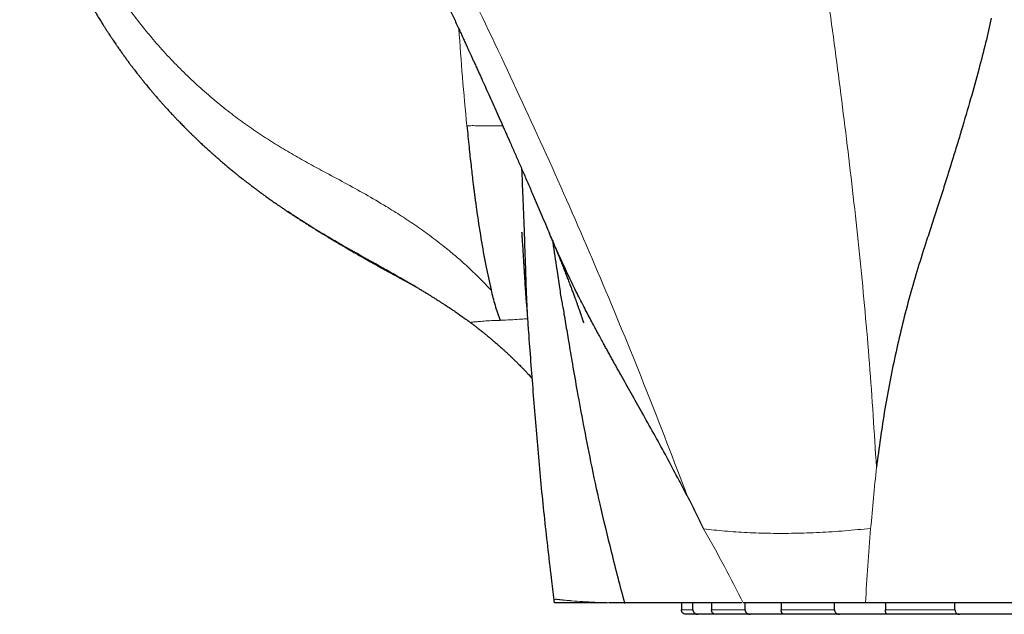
# Model space of a CAD drawing. Header units: millimetres. Extents: x 8 to 1329, y 12 to 1074.
# Tile 224 of 256: x 1068 to 1111, y 756 to 782. Entities that reach past the tile are written whole.
import ezdxf

# ---------------------------------------------------------------- set-up
doc = ezdxf.new("R2010")
doc.units = ezdxf.units.MM

msp = doc.modelspace()

# ---------------------------------------------------------------- linework, layer by layer
at = {"color": 7, "linetype": 'Continuous', "lineweight": 30}
for p, q in [((1079.865, 773.625), (1079.734, 773.708)), ((1087.724, 768.853), (1087.724, 768.853)), ((1094.454, 756.592), (1093.758, 756.592)), ((1096.949, 756.592), (1096.955, 756.288)), ((1097.672, 756.092), (1097.149, 756.092)), ((1098.43, 756.092), (1097.672, 756.092)), ((1099.964, 756.092), (1098.43, 756.092)), ((1101.428, 756.092), (1099.964, 756.092)), ((1103.869, 756.092), (1101.428, 756.092)), ((1105.939, 756.092), (1103.869, 756.092)), ((1109.12, 756.092), (1105.939, 756.092)), ((1111.655, 756.092), (1109.12, 756.092))]:
    msp.add_line(p, q, dxfattribs=at)
at = {"color": 252, "linetype": 'Continuous', "lineweight": 0}
for p, q in [((1085.247, 770.469), (1084.794, 770.734)), ((1096.955, 756.288), (1097.455, 756.288)), ((1098.272, 756.288), (1099.74, 756.288)), ((1101.317, 756.288), (1103.652, 756.288)), ((1105.882, 756.288), (1108.925, 756.288))]:
    msp.add_line(p, q, dxfattribs=at)
at = {"color": 7, "linetype": 'Continuous', "lineweight": 30, "flags": 128}
for points in [[(1097.455, 756.288), (1097.452, 756.514), (1097.451, 756.592)], [(1098.266, 756.592), (1098.267, 756.514), (1098.272, 756.288)], [(1099.74, 756.288), (1099.737, 756.514), (1099.736, 756.592)], [(1101.311, 756.592), (1101.312, 756.514), (1101.317, 756.288)], [(1103.652, 756.288), (1103.65, 756.514), (1103.65, 756.592)], [(1105.876, 756.592), (1105.878, 756.514), (1105.882, 756.288)], [(1108.925, 756.288), (1108.925, 756.514), (1108.925, 756.592)]]:
    msp.add_lwpolyline(points, dxfattribs=at)
at = {"color": 7, "linetype": 'Continuous', "lineweight": 30}
for points, knots in [([(1067.993, 827.758), (1068.008, 827.69), (1068.065, 827.417), (1068.167, 826.946), (1068.298, 826.349), (1068.43, 825.77), (1068.562, 825.211), (1068.694, 824.671), (1068.826, 824.149), (1068.966, 823.612), (1069.115, 823.065), (1069.27, 822.51), (1069.424, 821.979), (1069.574, 821.472), (1069.721, 820.988), (1069.865, 820.528), (1070.003, 820.092), (1070.137, 819.679), (1070.265, 819.288), (1070.388, 818.921), (1070.505, 818.575), (1070.614, 818.258), (1070.715, 817.968), (1070.808, 817.704), (1070.895, 817.46), (1070.975, 817.235), (1071.047, 817.035), (1071.111, 816.859), (1071.167, 816.705), (1071.217, 816.566), (1071.264, 816.441), (1071.306, 816.326), (1071.346, 816.219), (1071.384, 816.116), (1071.421, 816.018), (1071.455, 815.925), (1071.487, 815.841), (1071.514, 815.768), (1071.54, 815.7), (1071.567, 815.628), (1071.6, 815.54), (1071.641, 815.434), (1071.688, 815.309), (1071.742, 815.167), (1071.803, 815.009), (1071.871, 814.833), (1071.945, 814.641), (1072.025, 814.436), (1072.109, 814.221), (1072.198, 813.997), (1072.292, 813.759), (1072.39, 813.515), (1072.489, 813.268), (1072.589, 813.021), (1072.84, 812.403), (1073.229, 811.465), (1073.763, 810.21), (1074.161, 809.295), (1074.437, 808.67), (1074.586, 808.333), (1074.735, 807.997), (1074.872, 807.692), (1074.993, 807.423), (1075.096, 807.194), (1075.191, 806.984), (1075.279, 806.79), (1075.359, 806.612), (1075.433, 806.452), (1075.497, 806.31), (1075.554, 806.185), (1075.603, 806.079), (1075.643, 805.991), (1075.675, 805.922), (1075.703, 805.861), (1075.731, 805.8), (1075.766, 805.724), (1075.81, 805.628), (1075.865, 805.509), (1075.93, 805.367), (1075.999, 805.218), (1076.07, 805.066), (1076.14, 804.913), (1076.215, 804.752), (1076.292, 804.587), (1076.368, 804.422), (1076.445, 804.258), (1076.654, 803.81), (1076.994, 803.086), (1077.39, 802.249), (1077.71, 801.576), (1077.957, 801.057), (1078.213, 800.522), (1078.476, 799.971), (1078.749, 799.404), (1079.029, 798.821), (1079.25, 798.364), (1079.405, 798.043), (1079.489, 797.867), (1079.567, 797.705), (1079.638, 797.559), (1079.702, 797.427), (1079.759, 797.31), (1079.805, 797.214), (1079.843, 797.136), (1079.872, 797.075), (1079.897, 797.023), (1079.918, 796.981), (1079.934, 796.947), (1079.947, 796.92), (1079.962, 796.89), (1079.981, 796.849), (1080.009, 796.792), (1080.043, 796.721), (1080.083, 796.64), (1080.126, 796.55), (1080.173, 796.453), (1080.231, 796.333), (1080.301, 796.189), (1080.384, 796.017), (1080.475, 795.83), (1080.573, 795.627), (1080.679, 795.408), (1080.791, 795.177), (1080.905, 794.941), (1081.019, 794.706), (1081.166, 794.402), (1081.345, 794.033), (1081.567, 793.575), (1081.793, 793.107), (1082.024, 792.63), (1082.246, 792.171), (1082.458, 791.73), (1082.662, 791.308), (1082.856, 790.904), (1083.041, 790.521), (1083.216, 790.158), (1083.38, 789.815), (1083.536, 789.491), (1083.682, 789.186), (1083.819, 788.9), (1083.923, 788.683), (1083.996, 788.531), (1084.039, 788.44), (1084.079, 788.358), (1084.111, 788.289), (1084.138, 788.235), (1084.16, 788.187), (1084.185, 788.135), (1084.217, 788.067), (1084.259, 787.981), (1084.309, 787.876), (1084.366, 787.755), (1084.429, 787.624), (1084.493, 787.49), (1084.605, 787.255), (1084.766, 786.916), (1084.97, 786.487), (1085.171, 786.063), (1085.369, 785.643), (1085.574, 785.209), (1085.776, 784.781), (1085.975, 784.357), (1086.171, 783.94), (1086.373, 783.508), (1086.581, 783.061), (1086.797, 782.598), (1086.98, 782.203), (1087.126, 781.887), (1087.231, 781.659), (1087.328, 781.449), (1087.417, 781.255), (1087.498, 781.079), (1087.571, 780.92), (1087.636, 780.778), (1087.693, 780.653), (1087.742, 780.548), (1087.782, 780.46), (1087.815, 780.388), (1087.847, 780.318), (1087.88, 780.245), (1087.917, 780.164), (1087.967, 780.053), (1088.033, 779.91), (1088.113, 779.733), (1088.222, 779.492), (1088.36, 779.189), (1088.526, 778.82), (1088.698, 778.437), (1088.877, 778.039), (1089.06, 777.627), (1089.25, 777.199), (1089.447, 776.755), (1089.649, 776.297), (1089.856, 775.824), (1090.068, 775.336), (1090.287, 774.831), (1090.493, 774.353), (1090.686, 773.903), (1090.864, 773.485), (1091.028, 773.099), (1091.132, 772.852), (1091.176, 772.748)], [0, 0, 0, 0, 0.003455, 0.013807, 0.023941, 0.033841, 0.043324, 0.052558, 0.061531, 0.070239, 0.080252, 0.089876, 0.099107, 0.107943, 0.116384, 0.124433, 0.13209, 0.139357, 0.146234, 0.152723, 0.158823, 0.164535, 0.169566, 0.174253, 0.178597, 0.182597, 0.186254, 0.189282, 0.192026, 0.194488, 0.196684, 0.19873, 0.200646, 0.202434, 0.204253, 0.205915, 0.207422, 0.208739, 0.209826, 0.211073, 0.212649, 0.214554, 0.216787, 0.219348, 0.222184, 0.225335, 0.228803, 0.232586, 0.236369, 0.240422, 0.244745, 0.249214, 0.253684, 0.258157, 0.26263, 0.287264, 0.309299, 0.331374, 0.337562, 0.343753, 0.349946, 0.356094, 0.360625, 0.364831, 0.368715, 0.372276, 0.375577, 0.378542, 0.381171, 0.383466, 0.385425, 0.38705, 0.38834, 0.389288, 0.3904, 0.39177, 0.393508, 0.395729, 0.398357, 0.401394, 0.403993, 0.406831, 0.409875, 0.41294, 0.415997, 0.419045, 0.422085, 0.4409, 0.459392, 0.468769, 0.478417, 0.488367, 0.498619, 0.509173, 0.520029, 0.531186, 0.534708, 0.537991, 0.540998, 0.543729, 0.546184, 0.548364, 0.550267, 0.55157, 0.552702, 0.553664, 0.554457, 0.555079, 0.555532, 0.555985, 0.556748, 0.557824, 0.559185, 0.560705, 0.56237, 0.564181, 0.566137, 0.569063, 0.572264, 0.575739, 0.579488, 0.583587, 0.587966, 0.592404, 0.596777, 0.601085, 0.609359, 0.617383, 0.626609, 0.635482, 0.644002, 0.652202, 0.660045, 0.667534, 0.674658, 0.681394, 0.687741, 0.693699, 0.699413, 0.704718, 0.709614, 0.711426, 0.713169, 0.714704, 0.715974, 0.716978, 0.717733, 0.718627, 0.719872, 0.721467, 0.723413, 0.725709, 0.728177, 0.730666, 0.733176, 0.741206, 0.749448, 0.756986, 0.764691, 0.772654, 0.781006, 0.788397, 0.796067, 0.804015, 0.812241, 0.820745, 0.829518, 0.833997, 0.838166, 0.842027, 0.845579, 0.848822, 0.851708, 0.854297, 0.856589, 0.858589, 0.860079, 0.861383, 0.862574, 0.863902, 0.865391, 0.867039, 0.869954, 0.873253, 0.876725, 0.883158, 0.889886, 0.896909, 0.904122, 0.911621, 0.919405, 0.927473, 0.935836, 0.94436, 0.953192, 0.962331, 0.971777, 0.979138, 0.986675, 0.994388, 1, 1, 1, 1]), ([(1068.476, 789.409), (1068.479, 789.396), (1068.495, 789.331), (1068.523, 789.223), (1068.557, 789.092), (1068.584, 788.989), (1068.605, 788.911), (1068.619, 788.856), (1068.63, 788.816), (1068.638, 788.789), (1068.643, 788.77), (1068.648, 788.751), (1068.654, 788.727), (1068.662, 788.7), (1068.671, 788.668), (1068.685, 788.619), (1068.704, 788.55), (1068.73, 788.457), (1068.76, 788.354), (1068.793, 788.242), (1068.828, 788.121), (1068.868, 787.989), (1068.912, 787.845), (1068.96, 787.693), (1069.029, 787.479), (1069.117, 787.213), (1069.224, 786.902), (1069.33, 786.607), (1069.433, 786.329), (1069.534, 786.067), (1069.631, 785.822), (1069.724, 785.594), (1069.813, 785.382), (1069.898, 785.185), (1069.977, 785.005), (1070.051, 784.84), (1070.12, 784.689), (1070.185, 784.549), (1070.243, 784.425), (1070.298, 784.31), (1070.354, 784.194), (1070.42, 784.06), (1070.493, 783.913), (1070.571, 783.759), (1070.65, 783.607), (1070.729, 783.456), (1070.808, 783.309), (1070.885, 783.168), (1070.955, 783.041), (1071.01, 782.941), (1071.052, 782.867), (1071.087, 782.807), (1071.123, 782.743), (1071.165, 782.67), (1071.213, 782.588), (1071.265, 782.498), (1071.352, 782.352), (1071.473, 782.151), (1071.6, 781.947), (1071.698, 781.792), (1071.765, 781.687), (1071.831, 781.584), (1071.894, 781.489), (1071.948, 781.406), (1071.995, 781.336), (1072.038, 781.271), (1072.084, 781.203), (1072.138, 781.123), (1072.201, 781.031), (1072.277, 780.92), (1072.365, 780.795), (1072.46, 780.66), (1072.555, 780.528), (1072.65, 780.397), (1072.743, 780.27), (1072.832, 780.15), (1072.915, 780.04), (1072.99, 779.942), (1073.06, 779.851), (1073.129, 779.762), (1073.203, 779.667), (1073.285, 779.564), (1073.375, 779.451), (1073.46, 779.345), (1073.538, 779.249), (1073.607, 779.166), (1073.675, 779.084), (1073.738, 779.009), (1073.79, 778.947), (1073.832, 778.898), (1073.866, 778.859), (1073.896, 778.823), (1073.934, 778.778), (1073.985, 778.719), (1074.05, 778.644), (1074.125, 778.559), (1074.206, 778.468), (1074.291, 778.372), (1074.381, 778.272), (1074.465, 778.181), (1074.542, 778.097), (1074.609, 778.024), (1074.674, 777.955), (1074.732, 777.894), (1074.782, 777.841), (1074.824, 777.797), (1074.859, 777.759), (1074.896, 777.72), (1074.942, 777.673), (1075.002, 777.611), (1075.07, 777.541), (1075.142, 777.468), (1075.222, 777.387), (1075.308, 777.301), (1075.4, 777.209), (1075.479, 777.132), (1075.544, 777.069), (1075.592, 777.022), (1075.633, 776.982), (1075.668, 776.948), (1075.699, 776.919), (1075.729, 776.89), (1075.765, 776.856), (1075.812, 776.81), (1075.873, 776.753), (1075.945, 776.686), (1076.022, 776.613), (1076.1, 776.541), (1076.175, 776.473), (1076.246, 776.408), (1076.331, 776.331), (1076.429, 776.243), (1076.539, 776.145), (1076.631, 776.065), (1076.711, 775.995), (1076.785, 775.931), (1076.867, 775.86), (1076.953, 775.787), (1077.064, 775.694), (1077.195, 775.584), (1077.332, 775.472), (1077.448, 775.378), (1077.542, 775.302), (1077.627, 775.234), (1077.702, 775.175), (1077.76, 775.129), (1077.803, 775.095), (1077.834, 775.071), (1077.862, 775.049), (1077.892, 775.026), (1077.93, 774.996), (1077.978, 774.959), (1078.032, 774.918), (1078.099, 774.867), (1078.177, 774.807), (1078.27, 774.737), (1078.369, 774.663), (1078.459, 774.596), (1078.537, 774.539), (1078.601, 774.492), (1078.661, 774.449), (1078.717, 774.408), (1078.775, 774.366), (1078.84, 774.32), (1078.918, 774.264), (1079.003, 774.204), (1079.09, 774.143), (1079.171, 774.086), (1079.244, 774.036), (1079.306, 773.993), (1079.356, 773.959), (1079.399, 773.929), (1079.446, 773.898), (1079.502, 773.86), (1079.569, 773.814), (1079.661, 773.752), (1079.759, 773.687), (1079.833, 773.639), (1079.861, 773.62)], [0, 0, 0, 0, 0.001958, 0.009584, 0.016062, 0.021389, 0.024947, 0.027701, 0.02965, 0.030939, 0.031663, 0.032603, 0.033761, 0.035136, 0.03673, 0.038542, 0.042432, 0.047059, 0.052428, 0.057851, 0.063872, 0.070496, 0.077725, 0.085561, 0.093547, 0.110138, 0.126008, 0.141139, 0.155511, 0.169104, 0.181903, 0.193896, 0.205087, 0.215499, 0.225129, 0.233824, 0.2418, 0.249334, 0.256483, 0.26171, 0.267989, 0.275321, 0.283558, 0.291995, 0.300539, 0.308691, 0.316936, 0.325111, 0.332271, 0.338263, 0.341828, 0.344916, 0.348434, 0.352571, 0.357326, 0.362537, 0.3678, 0.382437, 0.397213, 0.40342, 0.409584, 0.415705, 0.421483, 0.426427, 0.430531, 0.433961, 0.438031, 0.44282, 0.448329, 0.454557, 0.462859, 0.471068, 0.479185, 0.487209, 0.49514, 0.502748, 0.509609, 0.515806, 0.521237, 0.526729, 0.532753, 0.539318, 0.546544, 0.554467, 0.559695, 0.565187, 0.570803, 0.575731, 0.57984, 0.58308, 0.585531, 0.587619, 0.590208, 0.59436, 0.599401, 0.605245, 0.611443, 0.617934, 0.624719, 0.631796, 0.636831, 0.642002, 0.646884, 0.651171, 0.654865, 0.657964, 0.66047, 0.662743, 0.666174, 0.670554, 0.675791, 0.681122, 0.686376, 0.693141, 0.699776, 0.706247, 0.710156, 0.713592, 0.716557, 0.719049, 0.72107, 0.722989, 0.725523, 0.728689, 0.733083, 0.738302, 0.743979, 0.74943, 0.75464, 0.75961, 0.764338, 0.772393, 0.779956, 0.787165, 0.791359, 0.796403, 0.802247, 0.808158, 0.813897, 0.824674, 0.834792, 0.841616, 0.848021, 0.853739, 0.858747, 0.863047, 0.865374, 0.867425, 0.869199, 0.870955, 0.873461, 0.876766, 0.880487, 0.884187, 0.889968, 0.896064, 0.902638, 0.909358, 0.913862, 0.918026, 0.921896, 0.925559, 0.929118, 0.933289, 0.938208, 0.944258, 0.949958, 0.955179, 0.959921, 0.964096, 0.9671, 0.969687, 0.972616, 0.976309, 0.980766, 0.985982, 0.994605, 1, 1, 1, 1]), ([(1110.515, 782.173), (1110.433, 781.813), (1110.261, 781.055), (1109.955, 779.878), (1109.603, 778.607), (1109.283, 777.519), (1109.016, 776.636), (1108.814, 775.979), (1108.604, 775.304), (1108.385, 774.613), (1108.159, 773.906), (1107.925, 773.182), (1107.494, 771.885), (1106.922, 770.02), (1106.323, 767.57), (1105.832, 765.079), (1105.602, 763.376), (1105.486, 762.522)], [0, 0, 0, 0, 0.050995, 0.107345, 0.169027, 0.236091, 0.26797, 0.300956, 0.335059, 0.370293, 0.406669, 0.444201, 0.482902, 0.610218, 0.738952, 0.868957, 1, 1, 1, 1]), ([(1087.564, 777.455), (1087.595, 777.147), (1087.652, 776.568), (1087.739, 775.757), (1087.804, 775.193), (1087.848, 774.841), (1087.87, 774.667), (1087.891, 774.503), (1087.912, 774.349), (1087.931, 774.205), (1087.949, 774.071), (1087.967, 773.947), (1088.038, 773.431), (1088.171, 772.56), (1088.378, 771.373), (1088.542, 770.634), (1088.621, 770.281)], [0, 0, 0, 0, 0.126737, 0.238274, 0.334334, 0.359667, 0.383645, 0.406269, 0.427538, 0.447454, 0.466017, 0.483228, 0.499089, 0.680356, 0.847125, 1, 1, 1, 1]), ([(1089.957, 775.592), (1089.974, 775.186), (1090.011, 774.298), (1090.059, 773.068), (1090.101, 771.916), (1090.135, 770.929), (1090.161, 770.008), (1090.193, 769.422), (1090.208, 769.147)], [0, 0, 0, 0, 0.188373, 0.41124, 0.57068, 0.723681, 0.870579, 1, 1, 1, 1]), ([(1079.731, 773.704), (1079.743, 773.696), (1079.781, 773.671), (1079.843, 773.63), (1079.919, 773.58), (1079.995, 773.531), (1080.077, 773.477), (1080.169, 773.418), (1080.263, 773.357), (1080.351, 773.3), (1080.429, 773.25), (1080.505, 773.202), (1080.589, 773.149), (1080.674, 773.095), (1080.754, 773.045), (1080.82, 773.003), (1080.879, 772.967), (1080.941, 772.928), (1081.01, 772.885), (1081.082, 772.841), (1081.146, 772.802), (1081.198, 772.77), (1081.247, 772.739), (1081.304, 772.705), (1081.366, 772.667), (1081.428, 772.629), (1081.481, 772.597), (1081.532, 772.566), (1081.586, 772.534), (1081.648, 772.496), (1081.714, 772.457), (1081.777, 772.419), (1081.832, 772.387), (1081.882, 772.357), (1081.936, 772.325), (1081.991, 772.292), (1082.043, 772.262), (1082.085, 772.237), (1082.123, 772.215), (1082.166, 772.19), (1082.214, 772.161), (1082.262, 772.133), (1082.305, 772.108), (1082.347, 772.084), (1082.389, 772.059), (1082.427, 772.037), (1082.454, 772.022), (1082.471, 772.012), (1082.484, 772.004), (1082.504, 771.992), (1082.534, 771.975), (1082.59, 771.943), (1082.67, 771.897), (1082.774, 771.838), (1082.886, 771.773), (1083.009, 771.704), (1083.14, 771.63), (1083.28, 771.551), (1083.43, 771.468), (1083.582, 771.382), (1083.738, 771.296), (1083.895, 771.21), (1084.053, 771.123), (1084.206, 771.039), (1084.347, 770.961), (1084.476, 770.891), (1084.592, 770.827), (1084.697, 770.77), (1084.789, 770.719), (1084.869, 770.675), (1084.937, 770.638), (1084.993, 770.607), (1085.036, 770.583), (1085.068, 770.566), (1085.093, 770.552), (1085.114, 770.54), (1085.136, 770.528), (1085.158, 770.516), (1085.18, 770.504), (1085.203, 770.491), (1085.225, 770.479), (1085.243, 770.469), (1085.26, 770.459), (1085.278, 770.449), (1085.296, 770.439), (1085.311, 770.43), (1085.328, 770.421), (1085.34, 770.414), (1085.348, 770.409), (1085.35, 770.409)], [0, 0, 0, 0, 0.00545, 0.01738, 0.028879, 0.040307, 0.052388, 0.066881, 0.082209, 0.095701, 0.107202, 0.118197, 0.130381, 0.145422, 0.15707, 0.167031, 0.175479, 0.184059, 0.194936, 0.2071, 0.216722, 0.224005, 0.230874, 0.239103, 0.249756, 0.259218, 0.267197, 0.274145, 0.28222, 0.291817, 0.302422, 0.312174, 0.320446, 0.3274, 0.334735, 0.345157, 0.352503, 0.358504, 0.364078, 0.369973, 0.377887, 0.386068, 0.391911, 0.397509, 0.405218, 0.411254, 0.415133, 0.417129, 0.419072, 0.421301, 0.426513, 0.432828, 0.447265, 0.463656, 0.481809, 0.501755, 0.523515, 0.547109, 0.572553, 0.599859, 0.625978, 0.653619, 0.682357, 0.709575, 0.73484, 0.758166, 0.779563, 0.798939, 0.816433, 0.832062, 0.845849, 0.857825, 0.868038, 0.876383, 0.882712, 0.888696, 0.898258, 0.904891, 0.911655, 0.922143, 0.931441, 0.938646, 0.946008, 0.95503, 0.96513, 0.973844, 0.981376, 0.996531, 1, 1, 1, 1]), ([(1089.961, 772.806), (1089.961, 772.806), (1089.96, 772.807), (1089.961, 772.799), (1089.962, 772.781), (1089.964, 772.75), (1089.966, 772.712), (1089.968, 772.675), (1089.97, 772.641), (1089.972, 772.611), (1089.975, 772.581), (1089.977, 772.544), (1089.98, 772.494), (1089.985, 772.428), (1089.991, 772.341), (1089.998, 772.234), (1090.006, 772.112), (1090.014, 771.987), (1090.022, 771.865), (1090.029, 771.747), (1090.035, 771.638), (1090.041, 771.54), (1090.047, 771.45), (1090.052, 771.363), (1090.058, 771.271), (1090.064, 771.175), (1090.07, 771.075), (1090.077, 770.97), (1090.084, 770.861), (1090.09, 770.749), (1090.097, 770.635), (1090.103, 770.523), (1090.11, 770.405), (1090.118, 770.285), (1090.128, 770.145), (1090.14, 769.993), (1090.154, 769.83), (1090.166, 769.689), (1090.177, 769.568), (1090.184, 769.484), (1090.19, 769.421), (1090.194, 769.374), (1090.197, 769.333), (1090.199, 769.309), (1090.2, 769.303)], [0, 0, 0, 0, 0.008178, 0.024793, 0.042748, 0.069029, 0.094836, 0.117315, 0.132056, 0.145059, 0.156433, 0.166349, 0.180897, 0.198654, 0.219816, 0.249226, 0.281598, 0.314209, 0.346444, 0.378341, 0.4084, 0.433927, 0.45528, 0.476785, 0.499215, 0.522726, 0.547871, 0.573767, 0.600604, 0.628758, 0.658569, 0.689371, 0.719942, 0.750264, 0.780457, 0.823798, 0.863986, 0.902206, 0.929517, 0.955509, 0.965488, 0.978619, 0.994958, 1, 1, 1, 1]), ([(1097.204, 761.268), (1096.888, 761.874), (1096.244, 763.111), (1095.252, 764.877), (1094.564, 766.098), (1094.193, 766.763), (1094.1, 766.93), (1094.007, 767.096), (1093.914, 767.264), (1093.821, 767.432), (1093.729, 767.6), (1093.636, 767.769), (1093.494, 768.028), (1093.291, 768.401), (1093.016, 768.914), (1092.708, 769.501), (1092.37, 770.163), (1092.007, 770.902), (1091.626, 771.719), (1091.346, 772.343), (1091.201, 772.697), (1091.179, 772.75)], [0, 0, 0, 0, 0.154293, 0.314937, 0.461354, 0.475981, 0.490651, 0.505364, 0.52012, 0.534918, 0.549759, 0.564642, 0.579568, 0.618318, 0.663601, 0.715382, 0.773618, 0.838262, 0.909266, 0.98658, 1, 1, 1, 1]), ([(1091.226, 772.635), (1091.241, 772.599), (1091.278, 772.513), (1091.335, 772.376), (1091.401, 772.216), (1091.467, 772.054), (1091.526, 771.909), (1091.577, 771.782), (1091.621, 771.673), (1091.664, 771.565), (1091.707, 771.458), (1091.752, 771.345), (1091.799, 771.228), (1091.844, 771.113), (1091.884, 771.01), (1091.92, 770.918), (1091.955, 770.828), (1091.992, 770.731), (1092.033, 770.627), (1092.071, 770.525), (1092.106, 770.434), (1092.135, 770.356), (1092.164, 770.281), (1092.195, 770.198), (1092.228, 770.109), (1092.26, 770.021), (1092.289, 769.943), (1092.313, 769.877), (1092.334, 769.821), (1092.353, 769.768), (1092.374, 769.71), (1092.397, 769.646), (1092.42, 769.581), (1092.442, 769.519), (1092.465, 769.453), (1092.492, 769.375), (1092.521, 769.29), (1092.549, 769.209), (1092.571, 769.142), (1092.59, 769.086), (1092.606, 769.037), (1092.62, 768.994), (1092.633, 768.955), (1092.644, 768.918), (1092.654, 768.887), (1092.662, 768.861), (1092.668, 768.841), (1092.669, 768.839), (1092.669, 768.838)], [0, 0, 0, 0, 0.0254385, 0.0609975, 0.0977701, 0.1345412, 0.1704804, 0.1947819, 0.2192975, 0.2434768, 0.2667665, 0.2912326, 0.3181974, 0.3451951, 0.3674636, 0.3869094, 0.4073132, 0.4290216, 0.4528765, 0.4789032, 0.4984688, 0.5157725, 0.5323806, 0.5515343, 0.5729626, 0.593997, 0.6130702, 0.6293249, 0.6422925, 0.6536947, 0.6679127, 0.6851444, 0.7022311, 0.7169347, 0.7335495, 0.7549554, 0.7810272, 0.8045128, 0.8242976, 0.8420345, 0.859576, 0.8791947, 0.8962666, 0.9150763, 0.9338994, 0.9525711, 0.9774385, 1, 1, 1, 1]), ([(1091.317, 772.418), (1091.319, 772.4), (1091.376, 771.987), (1091.475, 771.312), (1091.588, 770.541), (1091.664, 770.067), (1091.714, 769.781), (1091.765, 769.507), (1091.819, 769.189), (1091.903, 768.692), (1092.024, 767.966), (1092.192, 766.976), (1092.403, 765.765), (1092.665, 764.336), (1092.989, 762.691), (1093.392, 760.833), (1093.89, 758.766), (1094.266, 757.323), (1094.464, 756.565)], [0, 0, 0, 0, 0.003322, 0.076912, 0.126045, 0.147253, 0.166394, 0.180978, 0.200434, 0.226955, 0.275383, 0.33762, 0.413654, 0.503468, 0.60705, 0.724399, 0.855389, 1, 1, 1, 1]), ([(1085.247, 770.469), (1085.257, 770.463), (1085.287, 770.446), (1085.342, 770.413), (1085.408, 770.374), (1085.468, 770.338), (1085.519, 770.307), (1085.56, 770.283), (1085.598, 770.26), (1085.642, 770.233), (1085.696, 770.201), (1085.757, 770.163), (1085.82, 770.125), (1085.881, 770.088), (1085.938, 770.052), (1085.993, 770.018), (1086.048, 769.984), (1086.106, 769.948), (1086.168, 769.909), (1086.235, 769.867), (1086.302, 769.824), (1086.367, 769.783), (1086.427, 769.744), (1086.483, 769.708), (1086.532, 769.677), (1086.587, 769.641), (1086.654, 769.597), (1086.739, 769.541), (1086.832, 769.479), (1086.93, 769.413), (1087.029, 769.346), (1087.122, 769.282), (1087.207, 769.223), (1087.283, 769.17), (1087.356, 769.118), (1087.432, 769.065), (1087.503, 769.014), (1087.574, 768.962), (1087.641, 768.913), (1087.692, 768.876), (1087.719, 768.856), (1087.724, 768.852)], [0, 0, 0, 0, 0.0130548, 0.0376294, 0.0634749, 0.0864174, 0.1051073, 0.1200141, 0.1326467, 0.1480702, 0.1706004, 0.1958654, 0.2205201, 0.2444922, 0.2675005, 0.2882021, 0.3099126, 0.3323689, 0.3574843, 0.3844176, 0.4131116, 0.4372898, 0.4626481, 0.485545, 0.5049616, 0.5217692, 0.5526978, 0.5863753, 0.625365, 0.6672327, 0.7078913, 0.7479458, 0.7828582, 0.8137162, 0.8438136, 0.875042, 0.9087664, 0.9347655, 0.9650943, 0.9942882, 1, 1, 1, 1]), ([(1085.377, 770.392), (1085.358, 770.403), (1085.314, 770.43), (1085.271, 770.455), (1085.247, 770.469)], [0, 0, 0, 0, 0.4439468, 1, 1, 1, 1]), ([(1088.621, 770.281), (1088.676, 770.057), (1088.789, 769.602), (1088.938, 769.169), (1089.014, 768.949)], [0, 0, 0, 0, 0.491882, 1, 1, 1, 1]), ([(1090.205, 769.17), (1090.222, 768.929), (1090.272, 768.253), (1090.355, 767.138), (1090.455, 765.818), (1090.561, 764.484), (1090.675, 763.136), (1090.8, 761.781), (1090.939, 760.421), (1091.091, 759.056), (1091.235, 757.818), (1091.329, 757.036), (1091.368, 756.713)], [0, 0, 0, 0, 0.0579181, 0.1626443, 0.2684884, 0.375511, 0.483759, 0.5931948, 0.7017843, 0.8114363, 0.9221103, 1, 1, 1, 1]), ([(1087.723, 768.851), (1087.733, 768.844), (1087.758, 768.825), (1087.796, 768.797), (1087.834, 768.769), (1087.865, 768.745), (1087.897, 768.721), (1087.934, 768.693), (1087.979, 768.658), (1088.033, 768.617), (1088.09, 768.572), (1088.143, 768.53), (1088.185, 768.497), (1088.22, 768.469), (1088.257, 768.44), (1088.301, 768.405), (1088.348, 768.366), (1088.392, 768.33), (1088.432, 768.297), (1088.471, 768.266), (1088.526, 768.22), (1088.603, 768.156), (1088.689, 768.083), (1088.772, 768.013), (1088.854, 767.941), (1088.946, 767.862), (1089.032, 767.785), (1089.099, 767.725), (1089.153, 767.676), (1089.199, 767.635), (1089.242, 767.596), (1089.281, 767.56), (1089.323, 767.521), (1089.366, 767.481), (1089.408, 767.442), (1089.443, 767.409), (1089.471, 767.382), (1089.494, 767.36), (1089.518, 767.337), (1089.559, 767.298), (1089.614, 767.245), (1089.676, 767.185), (1089.732, 767.13), (1089.786, 767.077), (1089.846, 767.017), (1089.907, 766.956), (1089.96, 766.901), (1090.001, 766.86), (1090.037, 766.822), (1090.075, 766.783), (1090.116, 766.74), (1090.161, 766.693), (1090.22, 766.63), (1090.285, 766.559), (1090.348, 766.49), (1090.391, 766.442), (1090.41, 766.42)], [0, 0, 0, 0, 0.010384, 0.027484, 0.041245, 0.051802, 0.062113, 0.076159, 0.09175, 0.111326, 0.135195, 0.154469, 0.169824, 0.181315, 0.193135, 0.210448, 0.228706, 0.244512, 0.258634, 0.27236, 0.285787, 0.318404, 0.355724, 0.378563, 0.409185, 0.447083, 0.479749, 0.5042, 0.521171, 0.539147, 0.554692, 0.568141, 0.5832, 0.600906, 0.616134, 0.629165, 0.639443, 0.647005, 0.655105, 0.665955, 0.69238, 0.716401, 0.735078, 0.755011, 0.777945, 0.804691, 0.822474, 0.837272, 0.850074, 0.864521, 0.880647, 0.897241, 0.91419, 0.944802, 0.974984, 1, 1, 1, 1]), ([(1097.209, 761.271), (1097.33, 761.03), (1097.569, 760.551), (1097.805, 760.07), (1097.922, 759.831)], [0, 0, 0, 0, 0.502814, 1, 1, 1, 1]), ([(1091.368, 756.713), (1091.37, 756.7), (1091.374, 756.658), (1091.382, 756.617), (1091.388, 756.588)], [0, 0, 0, 0, 0.31602, 1, 1, 1, 1]), ([(1093.683, 756.592), (1093.624, 756.592), (1093.493, 756.592), (1093.246, 756.592), (1092.947, 756.592), (1092.623, 756.592), (1092.334, 756.592), (1092.075, 756.592), (1091.891, 756.592), (1091.753, 756.592), (1091.658, 756.592), (1091.567, 756.592), (1091.485, 756.592), (1091.425, 756.592), (1091.394, 756.592), (1091.393, 756.592), (1091.392, 756.592)], [0, 0, 0, 0, 0.058966, 0.132136, 0.258017, 0.383914, 0.509792, 0.621895, 0.734001, 0.778917, 0.823859, 0.868784, 0.91367, 0.958541, 0.981454, 1, 1, 1, 1]), ([(1099.598, 756.592), (1099.498, 756.592), (1099.28, 756.592), (1098.954, 756.592), (1098.562, 756.592), (1098.13, 756.592), (1097.696, 756.592), (1097.311, 756.592), (1096.97, 756.592), (1096.583, 756.592), (1096.156, 756.592), (1095.699, 756.592), (1095.266, 756.592), (1094.855, 756.592), (1094.593, 756.592), (1094.461, 756.592)], [0, 0, 0, 0, 0.047119, 0.103081, 0.159038, 0.243278, 0.327521, 0.392558, 0.457602, 0.52264, 0.620439, 0.718239, 0.812153, 0.906079, 1, 1, 1, 1]), ([(1097.149, 756.092), (1097.137, 756.093), (1097.114, 756.094), (1097.079, 756.104), (1097.045, 756.122), (1097.016, 756.145), (1096.991, 756.174), (1096.974, 756.204), (1096.962, 756.236), (1096.956, 756.264), (1096.955, 756.282), (1096.955, 756.288)], [0, 0, 0, 0, 0.126671, 0.25682, 0.383616, 0.515133, 0.626546, 0.742089, 0.840658, 0.942479, 1, 1, 1, 1]), ([(1097.455, 756.288), (1097.456, 756.278), (1097.457, 756.257), (1097.469, 756.217), (1097.495, 756.171), (1097.534, 756.135), (1097.572, 756.113), (1097.603, 756.101), (1097.637, 756.093), (1097.66, 756.092), (1097.672, 756.092)], [0, 0, 0, 0, 0.092832, 0.18843, 0.376001, 0.568444, 0.671511, 0.776997, 0.887337, 1, 1, 1, 1]), ([(1098.43, 756.092), (1098.421, 756.093), (1098.402, 756.094), (1098.374, 756.104), (1098.347, 756.122), (1098.323, 756.145), (1098.303, 756.174), (1098.288, 756.204), (1098.278, 756.236), (1098.273, 756.264), (1098.272, 756.282), (1098.272, 756.288)], [0, 0, 0, 0, 0.126671, 0.25682, 0.383616, 0.515133, 0.626546, 0.742089, 0.840658, 0.942479, 1, 1, 1, 1]), ([(1105.006, 756.592), (1104.834, 756.592), (1104.49, 756.592), (1103.983, 756.592), (1103.484, 756.592), (1102.992, 756.592), (1102.509, 756.592), (1101.981, 756.592), (1101.412, 756.592), (1100.809, 756.592), (1100.22, 756.592), (1099.843, 756.592), (1099.654, 756.592)], [0, 0, 0, 0, 0.087782, 0.175572, 0.263354, 0.351451, 0.439556, 0.527653, 0.645561, 0.76347, 0.881735, 1, 1, 1, 1]), ([(1099.74, 756.288), (1099.74, 756.278), (1099.741, 756.257), (1099.753, 756.217), (1099.779, 756.171), (1099.82, 756.135), (1099.859, 756.113), (1099.892, 756.101), (1099.927, 756.093), (1099.952, 756.092), (1099.964, 756.092)], [0, 0, 0, 0, 0.092832, 0.18843, 0.376001, 0.568444, 0.671511, 0.776997, 0.887337, 1, 1, 1, 1]), ([(1101.428, 756.092), (1101.422, 756.093), (1101.41, 756.094), (1101.39, 756.104), (1101.371, 756.122), (1101.354, 756.145), (1101.34, 756.174), (1101.329, 756.204), (1101.322, 756.236), (1101.318, 756.264), (1101.317, 756.282), (1101.317, 756.288)], [0, 0, 0, 0, 0.126671, 0.25682, 0.383616, 0.515133, 0.626546, 0.742089, 0.840658, 0.942479, 1, 1, 1, 1]), ([(1103.652, 756.288), (1103.652, 756.278), (1103.653, 756.257), (1103.664, 756.217), (1103.689, 756.171), (1103.728, 756.135), (1103.766, 756.113), (1103.798, 756.101), (1103.833, 756.093), (1103.857, 756.092), (1103.869, 756.092)], [0, 0, 0, 0, 0.092832, 0.18843, 0.376001, 0.568444, 0.671511, 0.776997, 0.887337, 1, 1, 1, 1]), ([(1113.973, 756.592), (1113.695, 756.592), (1113.139, 756.592), (1112.311, 756.592), (1111.491, 756.592), (1110.76, 756.592), (1110.114, 756.592), (1109.552, 756.592), (1108.994, 756.592), (1108.441, 756.592), (1107.893, 756.592), (1107.329, 756.592), (1106.751, 756.592), (1106.16, 756.592), (1105.579, 756.592), (1105.2, 756.592), (1105.01, 756.592)], [0, 0, 0, 0, 0.087351, 0.174698, 0.262229, 0.349761, 0.411581, 0.473406, 0.535226, 0.597244, 0.659268, 0.721285, 0.790955, 0.860646, 0.930334, 1, 1, 1, 1]), ([(1105.939, 756.092), (1105.936, 756.093), (1105.931, 756.094), (1105.922, 756.104), (1105.913, 756.122), (1105.904, 756.145), (1105.896, 756.174), (1105.89, 756.204), (1105.885, 756.236), (1105.883, 756.264), (1105.882, 756.282), (1105.882, 756.288)], [0, 0, 0, 0, 0.126671, 0.25682, 0.383616, 0.515133, 0.626546, 0.742089, 0.840658, 0.942479, 1, 1, 1, 1]), ([(1108.925, 756.288), (1108.925, 756.278), (1108.926, 756.257), (1108.935, 756.217), (1108.957, 756.171), (1108.992, 756.135), (1109.026, 756.113), (1109.055, 756.101), (1109.087, 756.093), (1109.109, 756.092), (1109.12, 756.092)], [0, 0, 0, 0, 0.092832, 0.18843, 0.376001, 0.568444, 0.671511, 0.776997, 0.887337, 1, 1, 1, 1])]:
    msp.add_open_spline(points, degree=3, knots=knots, dxfattribs=at)
at = {"color": 252, "linetype": 'Continuous', "lineweight": 0}
for points, knots in [([(1068.434, 826.806), (1068.675, 825.835), (1069.16, 823.887), (1070.019, 821.017), (1070.996, 818.192), (1072.063, 815.421), (1073.202, 812.7), (1074.397, 810.022), (1075.969, 806.655), (1077.95, 802.627), (1080.338, 797.939), (1082.712, 793.32), (1085.033, 788.745), (1087.287, 784.203), (1089.468, 779.657), (1091.555, 775.1), (1093.54, 770.522), (1095.432, 765.918), (1096.617, 762.819), (1097.209, 761.271)], [0, 0, 0, 0, 0.041666, 0.08362, 0.125344, 0.166846, 0.208132, 0.249198, 0.290036, 0.364316, 0.437865, 0.510892, 0.582029, 0.652781, 0.723065, 0.792792, 0.862063, 0.931112, 1, 1, 1, 1]), ([(1105.488, 762.523), (1105.392, 764.039), (1105.201, 767.074), (1104.787, 771.58), (1104.287, 776.062), (1103.719, 780.526), (1103.105, 784.981), (1102.451, 789.433), (1101.814, 793.559), (1101.2, 797.366), (1100.614, 800.867), (1100.001, 804.402), (1099.366, 807.985), (1098.828, 811.093), (1098.393, 813.711), (1098.057, 815.819), (1097.732, 817.957), (1097.422, 820.126), (1097.131, 822.329), (1096.855, 824.555), (1096.74, 826.057), (1096.683, 826.805)], [0, 0, 0, 0, 0.068764, 0.137701, 0.206956, 0.27672, 0.34705, 0.417837, 0.489003, 0.544762, 0.600801, 0.657226, 0.714087, 0.771373, 0.803709, 0.836178, 0.86878, 0.901515, 0.934395, 0.967352, 1, 1, 1, 1]), ([(1069.251, 789.911), (1069.338, 789.619), (1069.512, 789.033), (1069.809, 788.171), (1070.134, 787.321), (1070.49, 786.491), (1070.873, 785.686), (1071.283, 784.908), (1071.718, 784.159), (1072.178, 783.435), (1072.682, 782.703), (1073.233, 781.968), (1073.83, 781.236), (1074.45, 780.539), (1075.09, 779.877), (1075.746, 779.252), (1076.415, 778.662), (1077.096, 778.109), (1077.786, 777.592), (1078.483, 777.109), (1079.185, 776.66), (1079.889, 776.24), (1080.593, 775.844), (1081.368, 775.424), (1082.213, 774.972), (1083.125, 774.469), (1083.955, 773.984), (1084.703, 773.517), (1085.369, 773.073), (1086.026, 772.602), (1086.627, 772.136), (1087.172, 771.681), (1087.664, 771.24), (1088.148, 770.777), (1088.462, 770.446), (1088.619, 770.281)], [0, 0, 0, 0, 0.028724, 0.057527, 0.086366, 0.11521, 0.144042, 0.17234, 0.200613, 0.228866, 0.257103, 0.289162, 0.321167, 0.353093, 0.384927, 0.416655, 0.448266, 0.479748, 0.511094, 0.542412, 0.573593, 0.604652, 0.635602, 0.66647, 0.706821, 0.747107, 0.78732, 0.817402, 0.847388, 0.877268, 0.907044, 0.930368, 0.953627, 0.976829, 1, 1, 1, 1]), ([(1087.56, 777.454), (1087.495, 778.165), (1087.365, 779.578), (1087.262, 780.997), (1087.212, 781.702)], [0, 0, 0, 0, 0.50304, 1, 1, 1, 1]), ([(1087.56, 777.454), (1087.639, 777.46), (1087.8, 777.472), (1088.047, 777.463), (1088.29, 777.457), (1088.513, 777.456), (1088.684, 777.459), (1088.816, 777.457), (1088.924, 777.455), (1089.031, 777.455), (1089.102, 777.456), (1089.135, 777.457), (1089.136, 777.457)], [0, 0, 0, 0, 0.128122, 0.262112, 0.404308, 0.539776, 0.661875, 0.734451, 0.814174, 0.901339, 0.996368, 1, 1, 1, 1]), ([(1084.794, 770.734), (1084.383, 770.969), (1083.54, 771.45), (1082.26, 772.163), (1081.024, 772.873), (1080.229, 773.389), (1079.865, 773.625)], [0, 0, 0, 0, 0.244567, 0.501591, 0.772302, 1, 1, 1, 1]), ([(1084.794, 770.734), (1084.97, 770.628), (1085.152, 770.518), (1085.336, 770.417), (1085.342, 770.413)], [0, 0, 0, 0, 0.964787, 1, 1, 1, 1]), ([(1087.724, 768.853), (1087.724, 768.853), (1087.724, 768.853), (1087.728, 768.855), (1087.731, 768.857), (1087.739, 768.86), (1087.755, 768.866), (1087.785, 768.872), (1087.826, 768.877), (1087.88, 768.882), (1087.959, 768.889), (1088.095, 768.898), (1088.309, 768.916), (1088.623, 768.944), (1088.884, 768.947), (1089.014, 768.949)], [0, 0, 0, 0, 0.0321477, 0.0586071, 0.077048, 0.0951833, 0.1574073, 0.2155757, 0.2566116, 0.3244922, 0.3983651, 0.4783174, 0.6501695, 0.8242943, 1, 1, 1, 1]), ([(1090.216, 769.018), (1090.193, 769.017), (1090.102, 769.013), (1089.858, 769.001), (1089.469, 768.969), (1089.172, 768.958), (1089.019, 768.952)], [0, 0, 0, 0, 0.097023, 0.37935, 0.680619, 1, 1, 1, 1]), ([(1105.234, 759.849), (1105.276, 760.293), (1105.359, 761.187), (1105.445, 762.075), (1105.488, 762.523)], [0, 0, 0, 0, 0.495969, 1, 1, 1, 1]), ([(1105.234, 759.849), (1104.857, 759.812), (1104.097, 759.739), (1102.989, 759.67), (1101.902, 759.631), (1100.846, 759.629), (1099.828, 759.662), (1098.849, 759.726), (1098.23, 759.796), (1097.922, 759.831)], [0, 0, 0, 0, 0.141412, 0.284502, 0.428484, 0.572589, 0.716201, 0.85884, 1, 1, 1, 1]), ([(1097.922, 759.831), (1098.229, 759.285), (1098.827, 758.221), (1099.383, 757.125), (1099.654, 756.592)], [0, 0, 0, 0, 0.513664, 1, 1, 1, 1]), ([(1105.006, 756.593), (1105.04, 757.134), (1105.108, 758.226), (1105.192, 759.305), (1105.234, 759.849)], [0, 0, 0, 0, 0.496314, 1, 1, 1, 1]), ([(1091.369, 756.713), (1091.369, 756.716), (1091.37, 756.722), (1091.391, 756.733), (1091.414, 756.742), (1091.428, 756.746), (1091.435, 756.748), (1091.438, 756.749), (1091.441, 756.75), (1091.448, 756.75), (1091.461, 756.749), (1091.482, 756.747), (1091.508, 756.745), (1091.539, 756.741), (1091.573, 756.738), (1091.613, 756.733), (1091.656, 756.728), (1091.696, 756.724), (1091.732, 756.719), (1091.768, 756.716), (1091.819, 756.711), (1091.89, 756.704), (1091.958, 756.698), (1092.007, 756.694), (1092.035, 756.692), (1092.064, 756.689), (1092.095, 756.687), (1092.126, 756.684), (1092.298, 756.671), (1092.627, 756.648), (1093.15, 756.618), (1093.535, 756.6), (1093.725, 756.592)], [0, 0, 0, 0, 0.018899, 0.039661, 0.057145, 0.06475, 0.066734, 0.068714, 0.070692, 0.071711, 0.08045, 0.090948, 0.105087, 0.119704, 0.136779, 0.1563, 0.178288, 0.20014, 0.215601, 0.232924, 0.25217, 0.290746, 0.334676, 0.347086, 0.359925, 0.373197, 0.386893, 0.400998, 0.415496, 0.616764, 0.810452, 1, 1, 1, 1])]:
    msp.add_open_spline(points, degree=3, knots=knots, dxfattribs=at)

doc.saveas('drawing.dxf')
